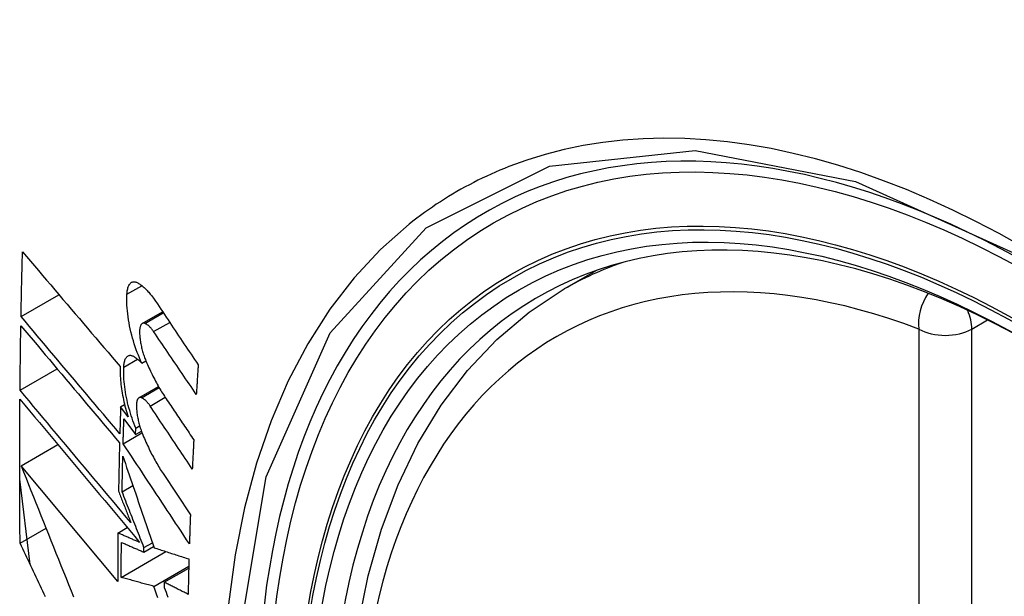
# Model space of a CAD drawing. Header units: inches. Extents: x 20 to 506, y 54 to 236.
# Tile 150 of 245: x 432.52 to 432.831, y 227.527 to 227.709. Entities that reach past the tile are written whole.
import ezdxf

# ---------------------------------------------------------------- set-up
doc = ezdxf.new("R2010")
doc.units = ezdxf.units.IN
doc.header["$MEASUREMENT"] = 0
doc.layers.add('Visible Edges(ANSI)', color=7, linetype='Continuous', lineweight=25)
doc.layers.add('Visible Tangent Edges(ANSI)', color=7, linetype='Continuous', lineweight=25)

msp = doc.modelspace()

# ---------------------------------------------------------------- linework, layer by layer
at = {"layer": 'Visible Edges(ANSI)'}
for p, q in [((432.69217, 227.62369), (432.70244, 227.62962)), ((432.52067, 227.615), (432.53263, 227.6219)), ((432.55894, 227.61278), (432.56537, 227.6165)), ((432.5588, 227.60027), (432.56007, 227.601)), ((432.52035, 227.59174), (432.53206, 227.5985)), ((432.5579, 227.58932), (432.56407, 227.59289)), ((432.55211, 227.5865), (432.55336, 227.58722)), ((432.55448, 227.58332), (432.55211, 227.5865)), ((432.55314, 227.58271), (432.55684, 227.57774)), ((432.5569, 227.57975), (432.55812, 227.58045)), ((432.55291, 227.57484), (432.55885, 227.57827)), ((432.55684, 227.57774), (432.5569, 227.57975)), ((432.55684, 227.57774), (432.55866, 227.57879)), ((432.52072, 227.56784), (432.53231, 227.57453)), ((432.55121, 227.53128), (432.52072, 227.56784)), ((432.5655, 227.56539), (432.57413, 227.55237)), ((432.52353, 227.5367), (432.52025, 227.56359)), ((432.55257, 227.55962), (432.55597, 227.56159)), ((432.52037, 227.54338), (432.52856, 227.54811)), ((432.55128, 227.54663), (432.55422, 227.54832)), ((432.55948, 227.54203), (432.56213, 227.54356)), ((432.5523, 227.53262), (432.56642, 227.54077)), ((432.55946, 227.54059), (432.56254, 227.54236)), ((432.55946, 227.54059), (432.55948, 227.54203)), ((432.56258, 227.52978), (432.57362, 227.53615)), ((432.56586, 227.53106), (432.57361, 227.53553)), ((432.56586, 227.53106), (432.56584, 227.52942))]:
    msp.add_line(p, q, dxfattribs=at)
at = {"layer": 'Visible Edges(ANSI)', "flags": 128}
for points in [[(432.52067, 227.615), (432.52069, 227.61585), (432.52071, 227.6167), (432.52072, 227.61755), (432.52074, 227.6184), (432.52076, 227.61925), (432.52077, 227.62011), (432.52079, 227.62096), (432.52081, 227.62181), (432.52083, 227.62266), (432.52084, 227.62352), (432.52086, 227.62437), (432.52088, 227.62522), (432.5209, 227.62608), (432.52092, 227.62693), (432.52094, 227.62778), (432.52096, 227.62863), (432.52098, 227.62949), (432.521, 227.63034), (432.52102, 227.6312), (432.52104, 227.63205), (432.52106, 227.6329), (432.52108, 227.63376), (432.5211, 227.63461), (432.52112, 227.63546)], [(432.52112, 227.63546), (432.52239, 227.63398), (432.52365, 227.63248), (432.52492, 227.63098), (432.5262, 227.62948), (432.52747, 227.62798), (432.52875, 227.62647), (432.53004, 227.62496), (432.53132, 227.62344), (432.53261, 227.62193), (432.5339, 227.62041), (432.5352, 227.61889), (432.53649, 227.61737), (432.53778, 227.61585), (432.53908, 227.61433), (432.54037, 227.61281), (432.54167, 227.61129), (432.54296, 227.60977), (432.54426, 227.60825), (432.54555, 227.60674), (432.54685, 227.60522), (432.54814, 227.60371), (432.54943, 227.6022), (432.55071, 227.6007), (432.552, 227.5992)], [(432.5541, 227.62203), (432.55413, 227.62241), (432.55417, 227.62277), (432.55422, 227.62312), (432.55428, 227.62345), (432.55435, 227.62377), (432.55443, 227.62407), (432.55452, 227.62434), (432.55462, 227.6246), (432.55473, 227.62484), (432.55486, 227.62506), (432.55499, 227.62525), (432.55513, 227.62543), (432.55527, 227.62558), (432.55543, 227.6257), (432.55559, 227.62581), (432.55576, 227.62589), (432.55594, 227.62595), (432.55612, 227.62599), (432.55631, 227.626), (432.5565, 227.62599), (432.55669, 227.62596), (432.55689, 227.6259), (432.55709, 227.62583), (432.5573, 227.62573)], [(432.5573, 227.62573), (432.55754, 227.6256), (432.55778, 227.62545), (432.55803, 227.6253), (432.55827, 227.62514), (432.55852, 227.62496), (432.55876, 227.62478), (432.55901, 227.62458), (432.55926, 227.62437), (432.5595, 227.62416), (432.55975, 227.62393), (432.56, 227.6237), (432.56024, 227.62345), (432.56049, 227.6232), (432.56074, 227.62294), (432.56098, 227.62266), (432.56123, 227.62238), (432.56147, 227.62209), (432.56172, 227.62179), (432.56196, 227.62148), (432.5622, 227.62117), (432.56244, 227.62084), (432.56268, 227.62051), (432.56292, 227.62017), (432.56316, 227.61981)], [(432.62714, 227.51749), (432.63027, 227.53308), (432.63446, 227.54789), (432.63969, 227.56186), (432.64596, 227.5749), (432.65326, 227.58696), (432.66157, 227.59794), (432.67087, 227.60777), (432.68109, 227.61638), (432.69217, 227.62369)], [(432.5588, 227.60027), (432.55843, 227.60108), (432.55806, 227.60191), (432.55771, 227.60277), (432.55737, 227.60364), (432.55704, 227.60453), (432.55673, 227.60543), (432.55643, 227.60635), (432.55614, 227.60728), (432.55587, 227.60821), (432.55562, 227.60916), (432.55538, 227.61011), (432.55516, 227.61107), (432.55496, 227.61202), (432.55478, 227.61298), (432.55462, 227.61393), (432.55447, 227.61488), (432.55435, 227.61582), (432.55425, 227.61676), (432.55417, 227.61768), (432.55411, 227.61859), (432.55408, 227.61948), (432.55406, 227.62035), (432.55407, 227.6212), (432.5541, 227.62203)], [(432.56316, 227.61981), (432.56372, 227.61898), (432.56427, 227.61814), (432.56483, 227.61731), (432.56539, 227.61647), (432.56595, 227.61563), (432.56651, 227.6148), (432.56707, 227.61396), (432.56763, 227.61312), (432.56819, 227.61228), (432.56875, 227.61144), (432.56931, 227.61061), (432.56987, 227.60977), (432.57043, 227.60893), (432.57099, 227.60809), (432.57155, 227.60725), (432.57211, 227.60641), (432.57267, 227.60558), (432.57323, 227.60474), (432.57379, 227.6039), (432.57435, 227.60306), (432.57491, 227.60223), (432.57548, 227.60139), (432.57604, 227.60055), (432.5766, 227.59972)], [(432.55186, 227.57799), (432.55056, 227.57952), (432.54927, 227.58106), (432.54797, 227.5826), (432.54666, 227.58414), (432.54536, 227.58568), (432.54405, 227.58723), (432.54275, 227.58878), (432.54144, 227.59033), (432.54013, 227.59188), (432.53882, 227.59344), (432.53751, 227.59499), (432.5362, 227.59654), (432.5349, 227.5981), (432.53359, 227.59965), (432.53228, 227.6012), (432.53098, 227.60274), (432.52968, 227.60429), (432.52838, 227.60583), (432.52709, 227.60737), (432.5258, 227.6089), (432.52451, 227.61043), (432.52323, 227.61196), (432.52195, 227.61348), (432.52067, 227.615)], [(432.52035, 227.59174), (432.52036, 227.59259), (432.52037, 227.59344), (432.52038, 227.59429), (432.52039, 227.59513), (432.5204, 227.59598), (432.52041, 227.59683), (432.52042, 227.59768), (432.52043, 227.59853), (432.52044, 227.59938), (432.52045, 227.60022), (432.52046, 227.60107), (432.52047, 227.60192), (432.52048, 227.60277), (432.52049, 227.60362), (432.5205, 227.60447), (432.52052, 227.60531), (432.52053, 227.60616), (432.52054, 227.60701), (432.52055, 227.60786), (432.52057, 227.60871), (432.52058, 227.60956), (432.5206, 227.61041), (432.52061, 227.61126), (432.52062, 227.61211)], [(432.52062, 227.61211), (432.5219, 227.61059), (432.52317, 227.60907), (432.52446, 227.60755), (432.52574, 227.60601), (432.52703, 227.60448), (432.52833, 227.60294), (432.52962, 227.6014), (432.53092, 227.59985), (432.53223, 227.5983), (432.53353, 227.59675), (432.53483, 227.5952), (432.53614, 227.59365), (432.53745, 227.5921), (432.53876, 227.59054), (432.54006, 227.58899), (432.54137, 227.58744), (432.54268, 227.58588), (432.54399, 227.58433), (432.54529, 227.58278), (432.54659, 227.58124), (432.54789, 227.5797), (432.54919, 227.57816), (432.55049, 227.57662), (432.55178, 227.57509)], [(432.55972, 227.61283), (432.5596, 227.61287), (432.55949, 227.61289), (432.55938, 227.6129), (432.55927, 227.61289), (432.55916, 227.61287), (432.55906, 227.61284), (432.55896, 227.61279), (432.55887, 227.61274), (432.55878, 227.61266), (432.55869, 227.61258), (432.55861, 227.61248), (432.55853, 227.61236), (432.55846, 227.61224), (432.5584, 227.6121), (432.55834, 227.61195), (432.55829, 227.61179), (432.55824, 227.61162), (432.5582, 227.61144), (432.55816, 227.61124), (432.55814, 227.61104), (432.55812, 227.61083), (432.5581, 227.61061), (432.55809, 227.61038), (432.55809, 227.61015)], [(432.56254, 227.61023), (432.56242, 227.6104), (432.56231, 227.61056), (432.56219, 227.61072), (432.56207, 227.61087), (432.56196, 227.61102), (432.56184, 227.61116), (432.56172, 227.6113), (432.5616, 227.61144), (432.56148, 227.61156), (432.56136, 227.61169), (432.56125, 227.61181), (432.56113, 227.61192), (432.56101, 227.61203), (432.56089, 227.61213), (432.56077, 227.61222), (432.56065, 227.61231), (432.56053, 227.6124), (432.56041, 227.61248), (432.5603, 227.61255), (432.56018, 227.61262), (432.56006, 227.61268), (432.55995, 227.61274), (432.55983, 227.61279), (432.55972, 227.61283)], [(432.55809, 227.61015), (432.5581, 227.60978), (432.55812, 227.60942), (432.55814, 227.60905), (432.55817, 227.60867), (432.5582, 227.60829), (432.55825, 227.6079), (432.5583, 227.60752), (432.55835, 227.60713), (432.55842, 227.60673), (432.55849, 227.60634), (432.55856, 227.60595), (432.55865, 227.60555), (432.55874, 227.60516), (432.55883, 227.60477), (432.55893, 227.60438), (432.55904, 227.60399), (432.55915, 227.6036), (432.55927, 227.60322), (432.55939, 227.60284), (432.55951, 227.60247), (432.55964, 227.6021), (432.55978, 227.60174), (432.55992, 227.60138), (432.56006, 227.60102)], [(432.57601, 227.5904), (432.57545, 227.59122), (432.57489, 227.59205), (432.57433, 227.59288), (432.57377, 227.5937), (432.5732, 227.59453), (432.57264, 227.59536), (432.57208, 227.59618), (432.57152, 227.59701), (432.57095, 227.59784), (432.57039, 227.59866), (432.56983, 227.59949), (432.56927, 227.60032), (432.56871, 227.60115), (432.56814, 227.60197), (432.56758, 227.6028), (432.56702, 227.60363), (432.56646, 227.60445), (432.5659, 227.60528), (432.56534, 227.60611), (432.56478, 227.60693), (432.56422, 227.60776), (432.56366, 227.60858), (432.5631, 227.60941), (432.56254, 227.61023)], [(432.5531, 227.599), (432.55312, 227.59937), (432.55316, 227.59972), (432.5532, 227.60006), (432.55326, 227.60038), (432.55333, 227.60069), (432.5534, 227.60098), (432.55349, 227.60124), (432.55359, 227.60149), (432.5537, 227.60172), (432.55381, 227.60192), (432.55394, 227.6021), (432.55408, 227.60227), (432.55422, 227.6024), (432.55437, 227.60252), (432.55453, 227.60261), (432.55469, 227.60268), (432.55486, 227.60273), (432.55504, 227.60275), (432.55522, 227.60275), (432.5554, 227.60273), (432.55559, 227.60269), (432.55578, 227.60262), (432.55598, 227.60254), (432.55618, 227.60243)], [(432.55618, 227.60243), (432.55629, 227.60236), (432.55639, 227.60229), (432.5565, 227.60222), (432.55661, 227.60215), (432.55672, 227.60208), (432.55683, 227.602), (432.55694, 227.60192), (432.55705, 227.60184), (432.55716, 227.60176), (432.55727, 227.60167), (432.55738, 227.60158), (432.55749, 227.6015), (432.55759, 227.6014), (432.5577, 227.60131), (432.55781, 227.60122), (432.55792, 227.60112), (432.55803, 227.60102), (432.55814, 227.60092), (432.55825, 227.60081), (432.55836, 227.60071), (432.55847, 227.6006), (432.55858, 227.60049), (432.55869, 227.60038), (432.5588, 227.60027)], [(432.552, 227.5992), (432.55198, 227.59861), (432.55196, 227.59801), (432.55197, 227.5974), (432.55198, 227.59677), (432.552, 227.59614), (432.55204, 227.59549), (432.55209, 227.59484), (432.55214, 227.59419), (432.55221, 227.59352), (432.55229, 227.59285), (432.55239, 227.59218), (432.55249, 227.5915), (432.5526, 227.59081), (432.55273, 227.59013), (432.55286, 227.58944), (432.553, 227.58875), (432.55316, 227.58806), (432.55332, 227.58738), (432.55349, 227.58669), (432.55367, 227.58601), (432.55386, 227.58533), (432.55406, 227.58466), (432.55427, 227.58399), (432.55448, 227.58332)], [(432.5569, 227.57975), (432.5566, 227.58051), (432.5563, 227.58128), (432.55601, 227.58206), (432.55574, 227.58285), (432.55547, 227.58366), (432.55522, 227.58447), (432.55497, 227.58529), (432.55474, 227.58612), (432.55453, 227.58695), (432.55432, 227.58779), (432.55413, 227.58863), (432.55396, 227.58946), (432.5538, 227.5903), (432.55365, 227.59114), (432.55352, 227.59197), (432.55341, 227.59279), (432.55331, 227.59361), (432.55323, 227.59442), (432.55316, 227.59522), (432.55312, 227.59601), (432.55309, 227.59678), (432.55308, 227.59753), (432.55308, 227.59828), (432.5531, 227.599)], [(432.56006, 227.60102), (432.5603, 227.60046), (432.56055, 227.59989), (432.5608, 227.59934), (432.56105, 227.59879), (432.5613, 227.59824), (432.56156, 227.5977), (432.56181, 227.59716), (432.56207, 227.59664), (432.56233, 227.59611), (432.5626, 227.5956), (432.56286, 227.59508), (432.56313, 227.59458), (432.5634, 227.59408), (432.56367, 227.59359), (432.56395, 227.5931), (432.56422, 227.59262), (432.5645, 227.59215), (432.56478, 227.59168), (432.56506, 227.59122), (432.56534, 227.59077), (432.56562, 227.59032), (432.56591, 227.58988), (432.56619, 227.58945), (432.56648, 227.58903)], [(432.5766, 227.59972), (432.57657, 227.59933), (432.57655, 227.59894), (432.57652, 227.59855), (432.5765, 227.59816), (432.57647, 227.59777), (432.57645, 227.59739), (432.57642, 227.597), (432.5764, 227.59661), (432.57637, 227.59622), (432.57635, 227.59583), (432.57632, 227.59544), (432.5763, 227.59506), (432.57628, 227.59467), (432.57625, 227.59428), (432.57623, 227.59389), (432.5762, 227.5935), (432.57618, 227.59311), (432.57616, 227.59273), (432.57613, 227.59234), (432.57611, 227.59195), (432.57609, 227.59156), (432.57606, 227.59117), (432.57604, 227.59079), (432.57601, 227.5904)], [(432.55535, 227.5499), (432.5539, 227.55163), (432.55245, 227.55336), (432.55099, 227.5551), (432.54953, 227.55685), (432.54807, 227.5586), (432.5466, 227.56035), (432.54513, 227.56211), (432.54366, 227.56387), (432.54219, 227.56563), (432.54072, 227.56739), (432.53924, 227.56915), (432.53777, 227.57091), (432.5363, 227.57267), (432.53483, 227.57443), (432.53336, 227.57618), (432.5319, 227.57793), (432.53044, 227.57968), (432.52898, 227.58143), (432.52753, 227.58316), (432.52608, 227.58489), (432.52464, 227.58662), (432.5232, 227.58834), (432.52177, 227.59004), (432.52035, 227.59174)], [(432.55865, 227.58936), (432.55854, 227.5894), (432.55843, 227.58942), (432.55832, 227.58943), (432.55821, 227.58943), (432.55811, 227.58941), (432.55801, 227.58938), (432.55792, 227.58933), (432.55783, 227.58928), (432.55774, 227.58921), (432.55766, 227.58912), (432.55758, 227.58903), (432.55751, 227.58892), (432.55744, 227.58879), (432.55738, 227.58866), (432.55732, 227.58851), (432.55727, 227.58835), (432.55723, 227.58818), (432.55719, 227.588), (432.55716, 227.58781), (432.55713, 227.58761), (432.55711, 227.5874), (432.5571, 227.58718), (432.5571, 227.58695), (432.5571, 227.58672)], [(432.56143, 227.58674), (432.56132, 227.5869), (432.5612, 227.58707), (432.56109, 227.58722), (432.56097, 227.58738), (432.56085, 227.58753), (432.56074, 227.58767), (432.56062, 227.58781), (432.5605, 227.58795), (432.56039, 227.58808), (432.56027, 227.5882), (432.56015, 227.58832), (432.56003, 227.58843), (432.55992, 227.58854), (432.5598, 227.58864), (432.55968, 227.58874), (432.55957, 227.58883), (432.55945, 227.58892), (432.55933, 227.589), (432.55922, 227.58907), (432.5591, 227.58914), (432.55899, 227.58921), (432.55888, 227.58926), (432.55876, 227.58931), (432.55865, 227.58936)], [(432.52037, 227.54338), (432.52035, 227.54526), (432.52034, 227.54715), (432.52032, 227.54904), (432.52031, 227.55093), (432.52029, 227.55282), (432.52028, 227.55471), (432.52027, 227.5566), (432.52026, 227.55849), (432.52026, 227.56038), (432.52025, 227.56227), (432.52025, 227.56417), (432.52025, 227.56606), (432.52024, 227.56796), (432.52024, 227.56986), (432.52025, 227.57176), (432.52025, 227.57365), (432.52025, 227.57555), (432.52026, 227.57745), (432.52027, 227.57935), (432.52028, 227.58126), (432.52029, 227.58316), (432.5203, 227.58506), (432.52031, 227.58697), (432.52033, 227.58887)], [(432.52033, 227.58887), (432.52185, 227.58705), (432.52339, 227.58521), (432.52493, 227.58336), (432.52649, 227.5815), (432.52805, 227.57963), (432.52961, 227.57776), (432.53119, 227.57587), (432.53276, 227.57399), (432.53435, 227.57209), (432.53593, 227.57019), (432.53752, 227.56829), (432.53912, 227.56639), (432.54071, 227.56448), (432.5423, 227.56257), (432.5439, 227.56067), (432.54549, 227.55876), (432.54708, 227.55686), (432.54867, 227.55495), (432.55026, 227.55306), (432.55184, 227.55116), (432.55342, 227.54928), (432.55499, 227.5474), (432.55656, 227.54552), (432.55812, 227.54366)], [(432.55211, 227.5865), (432.5521, 227.58615), (432.55209, 227.58579), (432.55207, 227.58544), (432.55206, 227.58508), (432.55205, 227.58473), (432.55204, 227.58437), (432.55203, 227.58402), (432.55202, 227.58366), (432.55201, 227.58331), (432.552, 227.58295), (432.55199, 227.5826), (432.55198, 227.58224), (432.55197, 227.58189), (432.55196, 227.58153), (432.55195, 227.58118), (432.55194, 227.58082), (432.55193, 227.58047), (432.55192, 227.58012), (432.55191, 227.57976), (432.5519, 227.57941), (432.55189, 227.57905), (432.55188, 227.5787), (432.55187, 227.57834), (432.55186, 227.57799)], [(432.5571, 227.58672), (432.55711, 227.58636), (432.55713, 227.58599), (432.55715, 227.58562), (432.55718, 227.58525), (432.55722, 227.58487), (432.55727, 227.58449), (432.55732, 227.5841), (432.55738, 227.58371), (432.55745, 227.58332), (432.55752, 227.58293), (432.5576, 227.58254), (432.55769, 227.58214), (432.55778, 227.58175), (432.55787, 227.58136), (432.55797, 227.58097), (432.55808, 227.58058), (432.5582, 227.58019), (432.55831, 227.57981), (432.55844, 227.57943), (432.55856, 227.57906), (432.55869, 227.57869), (432.55883, 227.57833), (432.55897, 227.57797), (432.55911, 227.57761)], [(432.57474, 227.56681), (432.57419, 227.56764), (432.57364, 227.56847), (432.57308, 227.5693), (432.57253, 227.57013), (432.57197, 227.57096), (432.57141, 227.57179), (432.57086, 227.57262), (432.5703, 227.57345), (432.56975, 227.57428), (432.56919, 227.57511), (432.56864, 227.57594), (432.56808, 227.57678), (432.56753, 227.57761), (432.56697, 227.57844), (432.56642, 227.57927), (432.56586, 227.5801), (432.56531, 227.58093), (432.56475, 227.58176), (432.5642, 227.58259), (432.56364, 227.58342), (432.56309, 227.58425), (432.56254, 227.58508), (432.56198, 227.58591), (432.56143, 227.58674)], [(432.56648, 227.58903), (432.56684, 227.58849), (432.56721, 227.58795), (432.56757, 227.58741), (432.56793, 227.58687), (432.5683, 227.58633), (432.56866, 227.58579), (432.56902, 227.58525), (432.56939, 227.58471), (432.56975, 227.58417), (432.57011, 227.58362), (432.57048, 227.58308), (432.57084, 227.58254), (432.5712, 227.582), (432.57157, 227.58146), (432.57193, 227.58092), (432.5723, 227.58038), (432.57266, 227.57984), (432.57302, 227.5793), (432.57339, 227.57876), (432.57375, 227.57822), (432.57411, 227.57768), (432.57448, 227.57714), (432.57484, 227.5766), (432.5752, 227.57606)], [(432.55291, 227.57484), (432.55292, 227.57517), (432.55293, 227.57549), (432.55294, 227.57582), (432.55295, 227.57615), (432.55295, 227.57648), (432.55296, 227.5768), (432.55297, 227.57713), (432.55298, 227.57746), (432.55299, 227.57779), (432.553, 227.57812), (432.55301, 227.57844), (432.55302, 227.57877), (432.55303, 227.5791), (432.55304, 227.57943), (432.55305, 227.57975), (432.55306, 227.58008), (432.55307, 227.58041), (432.55308, 227.58074), (432.55309, 227.58107), (432.5531, 227.58139), (432.55311, 227.58172), (432.55312, 227.58205), (432.55313, 227.58238), (432.55314, 227.58271)], [(432.55911, 227.57761), (432.55936, 227.57704), (432.5596, 227.57647), (432.55985, 227.5759), (432.5601, 227.57534), (432.56035, 227.57479), (432.5606, 227.57424), (432.56086, 227.57369), (432.56112, 227.57316), (432.56138, 227.57262), (432.56164, 227.5721), (432.5619, 227.57158), (432.56217, 227.57106), (432.56244, 227.57055), (432.56271, 227.57005), (432.56298, 227.56956), (432.56325, 227.56907), (432.56353, 227.56858), (432.56381, 227.56811), (432.56408, 227.56764), (432.56436, 227.56718), (432.56464, 227.56672), (432.56493, 227.56627), (432.56521, 227.56583), (432.5655, 227.56539)], [(432.55178, 227.57509), (432.55177, 227.57445), (432.55175, 227.57381), (432.55173, 227.57317), (432.55172, 227.57254), (432.5517, 227.5719), (432.55169, 227.57126), (432.55167, 227.57063), (432.55166, 227.56999), (432.55164, 227.56935), (432.55163, 227.56871), (432.55162, 227.56808), (432.5516, 227.56744), (432.55159, 227.5668), (432.55158, 227.56617), (432.55156, 227.56553), (432.55155, 227.5649), (432.55154, 227.56426), (432.55153, 227.56362), (432.55151, 227.56299), (432.5515, 227.56235), (432.55149, 227.56171), (432.55148, 227.56108), (432.55147, 227.56044), (432.55146, 227.55981)], [(432.57382, 227.54321), (432.57295, 227.54452), (432.57208, 227.54584), (432.57121, 227.54716), (432.57034, 227.54847), (432.56947, 227.54979), (432.5686, 227.55111), (432.56773, 227.55243), (432.56685, 227.55375), (432.56598, 227.55507), (432.56511, 227.55639), (432.56423, 227.55771), (432.56336, 227.55903), (432.56249, 227.56035), (432.56162, 227.56167), (432.56074, 227.56299), (432.55987, 227.56431), (432.559, 227.56563), (432.55813, 227.56695), (432.55726, 227.56827), (432.55639, 227.56958), (432.55552, 227.5709), (432.55465, 227.57221), (432.55378, 227.57353), (432.55291, 227.57484)], [(432.5752, 227.57606), (432.57518, 227.57567), (432.57516, 227.57528), (432.57514, 227.5749), (432.57512, 227.57451), (432.5751, 227.57413), (432.57508, 227.57374), (432.57507, 227.57336), (432.57505, 227.57297), (432.57503, 227.57259), (432.57501, 227.5722), (432.57499, 227.57182), (432.57497, 227.57143), (432.57495, 227.57104), (432.57493, 227.57066), (432.57491, 227.57027), (432.57489, 227.56989), (432.57487, 227.5695), (432.57485, 227.56912), (432.57484, 227.56873), (432.57482, 227.56835), (432.5748, 227.56796), (432.57478, 227.56758), (432.57476, 227.56719), (432.57474, 227.56681)], [(432.55257, 227.55962), (432.55258, 227.56009), (432.55259, 227.56056), (432.5526, 227.56103), (432.55261, 227.5615), (432.55262, 227.56197), (432.55262, 227.56243), (432.55263, 227.5629), (432.55264, 227.56337), (432.55265, 227.56384), (432.55266, 227.56431), (432.55267, 227.56478), (432.55268, 227.56525), (432.55269, 227.56572), (432.5527, 227.56619), (432.55271, 227.56666), (432.55272, 227.56713), (432.55273, 227.5676), (432.55274, 227.56807), (432.55275, 227.56854), (432.55276, 227.569), (432.55278, 227.56947), (432.55279, 227.56994), (432.5528, 227.57041), (432.55281, 227.57088)], [(432.55281, 227.57088), (432.55321, 227.56971), (432.55361, 227.56853), (432.55401, 227.56734), (432.55442, 227.56615), (432.55482, 227.56496), (432.55523, 227.56377), (432.55564, 227.56257), (432.55605, 227.56137), (432.55646, 227.56016), (432.55687, 227.55896), (432.55728, 227.55775), (432.55769, 227.55654), (432.55811, 227.55533), (432.55852, 227.55412), (432.55893, 227.55291), (432.55935, 227.55169), (432.55976, 227.55048), (432.56018, 227.54927), (432.56059, 227.54805), (432.56101, 227.54684), (432.56142, 227.54563), (432.56184, 227.54442), (432.56225, 227.54321), (432.56267, 227.542)], [(432.52072, 227.56784), (432.52149, 227.5659), (432.52226, 227.56395), (432.52304, 227.562), (432.52381, 227.56005), (432.52459, 227.55809), (432.52537, 227.55612), (432.52616, 227.55415), (432.52694, 227.55218), (432.52773, 227.55021), (432.52852, 227.54823), (432.52931, 227.54625), (432.5301, 227.54427), (432.53089, 227.54229), (432.53168, 227.5403), (432.53248, 227.53832), (432.53328, 227.53634), (432.53407, 227.53435), (432.53487, 227.53237), (432.53567, 227.53039), (432.53646, 227.52841), (432.53726, 227.52643)], [(432.55146, 227.55981), (432.55162, 227.5594), (432.55178, 227.55898), (432.55194, 227.55857), (432.5521, 227.55816), (432.55226, 227.55775), (432.55243, 227.55734), (432.55259, 227.55692), (432.55275, 227.55651), (432.55291, 227.5561), (432.55308, 227.55568), (432.55324, 227.55527), (432.5534, 227.55486), (432.55356, 227.55444), (432.55372, 227.55403), (432.55389, 227.55362), (432.55405, 227.5532), (432.55421, 227.55279), (432.55437, 227.55238), (432.55454, 227.55196), (432.5547, 227.55155), (432.55486, 227.55114), (432.55502, 227.55072), (432.55519, 227.55031), (432.55535, 227.5499)], [(432.55948, 227.54203), (432.55919, 227.54276), (432.55891, 227.5435), (432.55862, 227.54423), (432.55833, 227.54497), (432.55804, 227.5457), (432.55775, 227.54644), (432.55746, 227.54717), (432.55717, 227.54791), (432.55688, 227.54865), (432.55659, 227.54938), (432.5563, 227.55012), (432.55601, 227.55085), (432.55572, 227.55159), (432.55544, 227.55232), (432.55515, 227.55305), (432.55486, 227.55379), (432.55457, 227.55452), (432.55429, 227.55525), (432.554, 227.55598), (432.55371, 227.55671), (432.55343, 227.55744), (432.55314, 227.55817), (432.55286, 227.5589), (432.55257, 227.55962)], [(432.57413, 227.55237), (432.57412, 227.55199), (432.57411, 227.55161), (432.57409, 227.55122), (432.57408, 227.55084), (432.57406, 227.55046), (432.57405, 227.55008), (432.57404, 227.5497), (432.57402, 227.54931), (432.57401, 227.54893), (432.574, 227.54855), (432.57398, 227.54817), (432.57397, 227.54779), (432.57396, 227.5474), (432.57394, 227.54702), (432.57393, 227.54664), (432.57392, 227.54626), (432.57391, 227.54588), (432.57389, 227.5455), (432.57388, 227.54512), (432.57387, 227.54473), (432.57386, 227.54435), (432.57384, 227.54397), (432.57383, 227.54359), (432.57382, 227.54321)], [(432.55128, 227.54663), (432.55128, 227.54599), (432.55127, 227.54535), (432.55127, 227.54471), (432.55126, 227.54406), (432.55126, 227.54342), (432.55125, 227.54278), (432.55125, 227.54214), (432.55124, 227.5415), (432.55124, 227.54086), (432.55124, 227.54022), (432.55123, 227.53958), (432.55123, 227.53894), (432.55123, 227.5383), (432.55122, 227.53766), (432.55122, 227.53703), (432.55122, 227.53639), (432.55122, 227.53575), (432.55122, 227.53511), (432.55121, 227.53447), (432.55121, 227.53383), (432.55121, 227.53319), (432.55121, 227.53256), (432.55121, 227.53192), (432.55121, 227.53128)], [(432.55812, 227.54366), (432.55783, 227.54378), (432.55755, 227.5439), (432.55726, 227.54403), (432.55698, 227.54415), (432.55669, 227.54428), (432.55641, 227.5444), (432.55612, 227.54452), (432.55583, 227.54465), (432.55555, 227.54477), (432.55526, 227.54489), (432.55498, 227.54502), (432.55469, 227.54514), (432.55441, 227.54527), (432.55412, 227.54539), (432.55384, 227.54551), (432.55355, 227.54564), (432.55327, 227.54576), (432.55299, 227.54589), (432.5527, 227.54601), (432.55242, 227.54613), (432.55213, 227.54626), (432.55185, 227.54638), (432.55157, 227.54651), (432.55128, 227.54663)], [(432.5284, 227.52647), (432.52797, 227.52736), (432.52755, 227.52825), (432.52713, 227.52914), (432.5267, 227.53003), (432.52628, 227.53092), (432.52585, 227.53181), (432.52543, 227.53271), (432.52501, 227.5336), (432.52458, 227.53449), (432.52416, 227.53538), (432.52374, 227.53627), (432.52332, 227.53716), (432.5229, 227.53805), (432.52247, 227.53894), (432.52205, 227.53983), (432.52163, 227.54071), (432.52121, 227.5416), (432.52079, 227.54249), (432.52037, 227.54338)], [(432.5523, 227.53262), (432.55231, 227.53308), (432.55231, 227.53354), (432.55231, 227.534), (432.55231, 227.53446), (432.55231, 227.53492), (432.55231, 227.53538), (432.55231, 227.53584), (432.55232, 227.5363), (432.55232, 227.53676), (432.55232, 227.53723), (432.55232, 227.53769), (432.55232, 227.53815), (432.55233, 227.53861), (432.55233, 227.53907), (432.55233, 227.53953), (432.55233, 227.53999), (432.55234, 227.54045), (432.55234, 227.54091), (432.55234, 227.54137), (432.55235, 227.54183), (432.55235, 227.5423), (432.55235, 227.54276), (432.55236, 227.54322), (432.55236, 227.54368)], [(432.55236, 227.54368), (432.55266, 227.54355), (432.55295, 227.54342), (432.55324, 227.54329), (432.55354, 227.54316), (432.55383, 227.54304), (432.55413, 227.54291), (432.55443, 227.54278), (432.55472, 227.54265), (432.55502, 227.54252), (432.55531, 227.54239), (432.55561, 227.54226), (432.55591, 227.54213), (432.5562, 227.542), (432.5565, 227.54187), (432.55679, 227.54174), (432.55709, 227.54162), (432.55739, 227.54149), (432.55768, 227.54136), (432.55798, 227.54123), (432.55828, 227.5411), (432.55857, 227.54097), (432.55887, 227.54084), (432.55917, 227.54071), (432.55946, 227.54059)], [(432.56267, 227.542), (432.56312, 227.54185), (432.56357, 227.5417), (432.56403, 227.54155), (432.56448, 227.5414), (432.56494, 227.54125), (432.5654, 227.5411), (432.56585, 227.54095), (432.56631, 227.54081), (432.56677, 227.54066), (432.56723, 227.54051), (432.56769, 227.54036), (432.56815, 227.54021), (432.56861, 227.54006), (432.56907, 227.53991), (432.56953, 227.53976), (432.56999, 227.53962), (432.57045, 227.53947), (432.57091, 227.53932), (432.57137, 227.53917), (432.57183, 227.53902), (432.5723, 227.53888), (432.57276, 227.53873), (432.57322, 227.53858), (432.57368, 227.53844)], [(432.57368, 227.53844), (432.57367, 227.53797), (432.57366, 227.5375), (432.57364, 227.53704), (432.57363, 227.53657), (432.57362, 227.5361), (432.57361, 227.53564), (432.5736, 227.53517), (432.57359, 227.5347), (432.57357, 227.53424), (432.57356, 227.53377), (432.57355, 227.53331), (432.57354, 227.53284), (432.57353, 227.53238), (432.57352, 227.53191), (432.57351, 227.53145), (432.5735, 227.53098), (432.57349, 227.53052), (432.57348, 227.53005), (432.57347, 227.52959), (432.57346, 227.52912), (432.57345, 227.52866), (432.57344, 227.52819), (432.57343, 227.52773), (432.57343, 227.52726)], [(432.56258, 227.52978), (432.56215, 227.5299), (432.56172, 227.53002), (432.56129, 227.53013), (432.56086, 227.53025), (432.56043, 227.53037), (432.56, 227.53049), (432.55957, 227.53061), (432.55914, 227.53073), (432.55871, 227.53084), (432.55828, 227.53096), (432.55785, 227.53108), (432.55742, 227.5312), (432.55699, 227.53132), (432.55656, 227.53144), (432.55614, 227.53156), (432.55571, 227.53168), (432.55528, 227.53179), (432.55485, 227.53191), (432.55443, 227.53203), (432.554, 227.53215), (432.55358, 227.53227), (432.55315, 227.53239), (432.55273, 227.53251), (432.5523, 227.53262)], [(432.57343, 227.52726), (432.57311, 227.52742), (432.57279, 227.52758), (432.57248, 227.52774), (432.57216, 227.5279), (432.57184, 227.52805), (432.57153, 227.52821), (432.57121, 227.52837), (432.5709, 227.52853), (432.57058, 227.52869), (432.57026, 227.52884), (432.56995, 227.529), (432.56963, 227.52916), (432.56932, 227.52932), (432.569, 227.52948), (432.56869, 227.52964), (432.56837, 227.52979), (432.56806, 227.52995), (432.56774, 227.53011), (432.56743, 227.53027), (432.56711, 227.53043), (432.5668, 227.53059), (432.56648, 227.53074), (432.56617, 227.5309), (432.56586, 227.53106)], [(432.56389, 227.52612), (432.56345, 227.52734), (432.56302, 227.52856), (432.56258, 227.52978)], [(432.56584, 227.52942), (432.56614, 227.52866), (432.56645, 227.52791), (432.56675, 227.52716), (432.56706, 227.5264)]]:
    msp.add_lwpolyline(points, dxfattribs=at)
at = {"layer": 'Visible Edges(ANSI)'}
for centre, major_axis, start_param, end_param in [((432.9461, 226.84634), (-0.64961, 1.12515), 5.161526, 5.834048), ((432.84136, 227.34841), (0.15748, -0.27276), 2.363977, 7.060801)]:
    msp.add_ellipse(centre, major_axis=major_axis, ratio=0.57735, start_param=start_param, end_param=end_param, dxfattribs=at)
msp.add_ellipse((432.83788, 227.3464), major_axis=(-0.15994, 0.27703), ratio=0.57735, dxfattribs=at)
at = {"layer": 'Visible Tangent Edges(ANSI)'}
for p, q in [((432.5541, 227.62203), (432.5588, 227.62474)), ((432.55972, 227.61283), (432.56556, 227.61621)), ((432.56254, 227.61023), (432.5676, 227.61316)), ((432.82083, 227.61104), (432.82582, 227.61392)), ((432.80413, 227.61104), (432.80413, 227.12637)), ((432.82083, 227.12637), (432.82083, 227.61104)), ((432.5531, 227.599), (432.55746, 227.60152)), ((432.55865, 227.58936), (432.56424, 227.59259)), ((432.56143, 227.58674), (432.56618, 227.58948))]:
    msp.add_line(p, q, dxfattribs=at)
at = {"layer": 'Visible Tangent Edges(ANSI)', "flags": 128}
for points in [[(432.83675, 227.63709), (432.82945, 227.64118), (432.82213, 227.64503), (432.81481, 227.64863), (432.80751, 227.65197), (432.80023, 227.65506), (432.79297, 227.65789), (432.78576, 227.66045), (432.77859, 227.66275), (432.77147, 227.66478), (432.76443, 227.66653), (432.75745, 227.66801), (432.75054, 227.66921), (432.74368, 227.67015), (432.7369, 227.67081), (432.73019, 227.67119), (432.72358, 227.6713), (432.71706, 227.67114), (432.71065, 227.67069), (432.70435, 227.66998), (432.69817, 227.66899), (432.69211, 227.66773), (432.68618, 227.6662), (432.68037, 227.66441), (432.6747, 227.66234)], [(432.6621, 227.24211), (432.62848, 227.3092), (432.60435, 227.37827), (432.5909, 227.44586), (432.58875, 227.50893), (432.59801, 227.56435), (432.61829, 227.60981), (432.64856, 227.64302), (432.6875, 227.66248), (432.73347, 227.66746), (432.78413, 227.65769), (432.83725, 227.63364)], [(432.6747, 227.66234), (432.67328, 227.66178), (432.67186, 227.66119), (432.67046, 227.66059), (432.66906, 227.65997), (432.66768, 227.65934), (432.6663, 227.65869), (432.66493, 227.65802), (432.66357, 227.65733), (432.66223, 227.65663), (432.66089, 227.65591), (432.65956, 227.65518), (432.65824, 227.65443), (432.65693, 227.65366), (432.65563, 227.65288), (432.65434, 227.65208), (432.65306, 227.65126), (432.65178, 227.65043), (432.65052, 227.64958), (432.64927, 227.64871), (432.64803, 227.64783), (432.6468, 227.64693), (432.64558, 227.64602), (432.64437, 227.64509), (432.64317, 227.64414)], [(432.64317, 227.64414), (432.63414, 227.63616), (432.62579, 227.62719), (432.61813, 227.61727), (432.61119, 227.60642), (432.605, 227.59468), (432.5996, 227.58208), (432.59499, 227.56867), (432.59121, 227.55453), (432.58826, 227.53969), (432.58615, 227.52419)]]:
    msp.add_lwpolyline(points, dxfattribs=at)
at = {"layer": 'Visible Tangent Edges(ANSI)'}
for centre, major_axis, ratio, start_param, end_param in [((432.84037, 227.34784), (-0.17318, 0.29996), 0.57735, 5.05527, 10.652693), ((432.84032, 227.34781), (-0.15059, 0.26083), 0.57735, 5.66855, 8.468616), ((432.84867, 227.35263), (-0.1565, 0.27106), 0.57735, 6.171189, 6.283185), ((432.81248, 227.61586), (-0.00418, -0.01105), 0.667065, 4.356432, 5.396522), ((432.81248, 227.61586), (0.00591, -0.01023), 0.57735, 0.785398, 1.348991), ((432.81248, 227.61586), (-0.01181, 0), 0.57735, 0.785398, 2.356194)]:
    msp.add_ellipse(centre, major_axis=major_axis, ratio=ratio, start_param=start_param, end_param=end_param, dxfattribs=at)
for centre, major_axis in [((432.84096, 227.34818), (0.17111, -0.29637)), ((432.83798, 227.34646), (-0.1627, 0.2818)), ((432.83788, 227.3464), (0.1621, -0.28076))]:
    msp.add_ellipse(centre, major_axis=major_axis, ratio=0.57735, dxfattribs=at)

doc.saveas('drawing.dxf')
